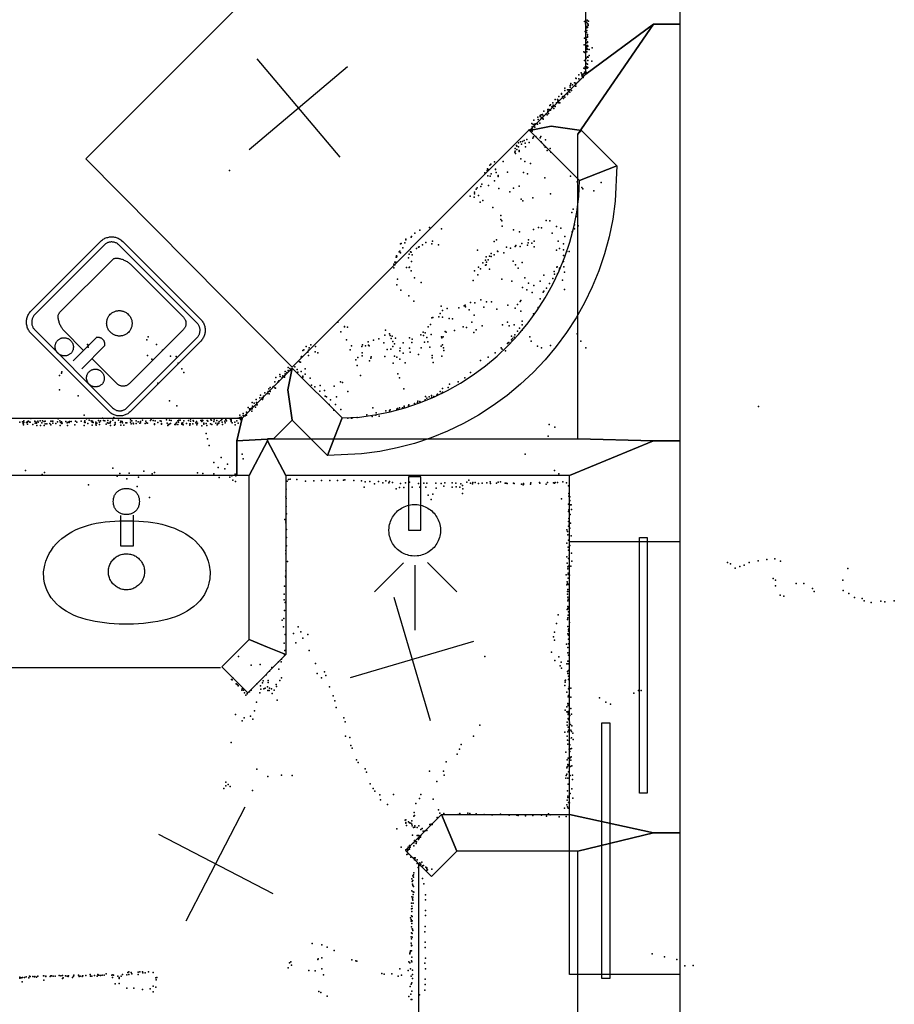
# Model space of a CAD drawing. Header units: millimetres. Extents: x -37888 to 39336, y -2864 to 67775.
# Tile 17 of 31: x -784 to 1937, y 6617 to 9678. Entities that reach past the tile are written whole.
import ezdxf

# ---------------------------------------------------------------- set-up
doc = ezdxf.new("R2010")
doc.units = ezdxf.units.MM
for name, color, linetype in [('HWALLS', 32, 'Continuous'), ('OBJECTS', 8, 'Continuous'), ('P', 9, 'Continuous'), ('PANOS', 10, 'Continuous'), ('ROOMS', 1, 'Continuous'), ('WALLS', 3, 'Continuous'), ('WINDOWS', 6, 'Continuous')]:
    doc.layers.add(name, color=color, linetype=linetype)

# ---------------------------------------------------------------- blocks, each defined once
blk = doc.blocks.new('Showerhead_4C')
for points in [[(18.1, 245.8), (-19.9, 245.8)], [(-19.9, 245.8), (-19.9, 79.8)], [(18.1, 79.8), (18.1, 245.8)], [(-81.1, 79.6), (-80.7, 87.5), (-80.1, 92.6), (-79.1, 97.6), (-77.8, 102.5), (-76.2, 107.3), (-74.3, 111.9), (-72.1, 116.4), (-69.7, 120.7), (-67, 124.9), (-64.1, 128.9), (-61, 132.6), (-57.6, 136.2), (-54, 139.6), (-50.2, 142.7), (-46.2, 145.7), (-42.1, 148.3), (-37.7, 150.7), (-33.3, 152.9), (-28.6, 154.7), (-23.9, 156.3), (-18.9, 157.6), (-13.9, 158.6), (-8.8, 159.3), (-0.9, 159.6)], [(-0.9, 159.6), (6.9, 159.3), (12, 158.6), (17.1, 157.6), (22, 156.3), (26.7, 154.7), (31.4, 152.9), (35.9, 150.7), (40.2, 148.3), (44.3, 145.7), (48.3, 142.7), (52.1, 139.6), (55.7, 136.2), (59.1, 132.6), (62.2, 128.9), (65.1, 124.9), (67.8, 120.7), (70.2, 116.4), (72.4, 111.9), (74.3, 107.3), (75.9, 102.5), (77.2, 97.6), (78.2, 92.6), (78.8, 87.5), (79.2, 79.6)], [(-0.9, -0.4), (-8.8, 0), (-13.9, 0.7), (-18.9, 1.7), (-23.9, 2.9), (-28.6, 4.5), (-33.3, 6.4), (-37.7, 8.5), (-42.1, 11), (-46.2, 13.6), (-50.2, 16.5), (-54, 19.7), (-57.6, 23), (-61, 26.6), (-64.1, 30.4), (-67, 34.4), (-69.7, 38.5), (-72.1, 42.9), (-74.3, 47.3), (-76.2, 52), (-77.8, 56.7), (-79.1, 61.6), (-80.1, 66.7), (-80.7, 71.8), (-81.1, 79.6)], [(-19.9, 79.8), (18.1, 79.8)], [(79.2, 79.6), (78.8, 71.8), (78.2, 66.7), (77.2, 61.6), (75.9, 56.7), (74.3, 52), (72.4, 47.3), (70.2, 42.9), (67.8, 38.5), (65.1, 34.4), (62.2, 30.4), (59.1, 26.6), (55.7, 23), (52.1, 19.7), (48.3, 16.5), (44.3, 13.6), (40.2, 11), (35.9, 8.5), (31.4, 6.4), (26.7, 4.5), (22, 2.9), (17.1, 1.7), (12, 0.7), (6.9, 0), (-0.9, -0.4)], [(-36.2, -21.9), (-126, -111.7)], [(-0.2, -28.3), (-0.2, -231.2)], [(38.5, -20.6), (130.1, -112.2)]]:
    blk.add_lwpolyline(points)
blk = doc.blocks.new('Basin_46')
for points in [[(-40.8, 149.1), (-40.7, 153.4), (-40.3, 156.1), (-39.9, 158.8), (-39.3, 161.4), (-38.5, 163.9), (-37.7, 166.3), (-36.7, 168.6), (-35.5, 170.8), (-34.3, 172.9), (-32.9, 174.8), (-31.3, 176.7), (-29.7, 178.5), (-27.9, 180.1), (-26.1, 181.6), (-24.1, 183), (-22, 184.3), (-19.8, 185.4), (-17.5, 186.5), (-15.1, 187.3), (-12.7, 188.1), (-10.1, 188.6), (-7.4, 189.1), (-4.6, 189.4), (-0.4, 189.5)], [(-0.4, 189.5), (3.9, 189.4), (6.7, 189.1), (9.4, 188.7), (12, 188.1), (14.5, 187.3), (16.9, 186.5), (19.2, 185.5), (21.4, 184.3), (23.5, 183.1), (25.4, 181.7), (27.3, 180.2), (29.1, 178.6), (30.7, 176.8), (32.3, 174.9), (33.7, 173), (34.9, 170.9), (36.1, 168.7), (37.1, 166.4), (38, 164), (38.7, 161.5), (39.3, 158.9), (39.8, 156.3), (40.1, 153.5), (40.3, 149.2)], [(-0.4, 108.6), (-4.6, 108.7), (-7.4, 109), (-10.1, 109.5), (-12.7, 110.1), (-15.1, 110.8), (-17.5, 111.7), (-19.8, 112.7), (-22, 113.8), (-24.1, 115.1), (-26.1, 116.5), (-27.9, 118), (-29.7, 119.6), (-31.3, 121.4), (-32.9, 123.3), (-34.3, 125.3), (-35.5, 127.3), (-36.7, 129.5), (-37.7, 131.8), (-38.5, 134.2), (-39.3, 136.7), (-39.9, 139.3), (-40.3, 142), (-40.7, 144.8), (-40.8, 149.1)], [(40.3, 149.2), (40.1, 144.9), (39.8, 142.2), (39.3, 139.5), (38.7, 136.9), (38, 134.4), (37.1, 132), (36.1, 129.7), (34.9, 127.5), (33.7, 125.4), (32.3, 123.4), (30.7, 121.5), (29.1, 119.7), (27.3, 118.1), (25.4, 116.5), (23.5, 115.1), (21.4, 113.9), (19.2, 112.7), (16.9, 111.7), (14.5, 110.8), (12, 110.1), (9.4, 109.5), (6.7, 109), (3.9, 108.7), (-0.4, 108.6)], [(-18.8, 106), (-18.8, 10.9)], [(22, 10.9), (22, 106.1)], [(-258.3, -69.3), (-254.1, -49.1), (-250.2, -36.4), (-245.5, -24.5), (-239.9, -13.1), (-233.5, -2.5), (-226.4, 7.6), (-218.5, 17), (-210, 25.8), (-200.8, 34), (-190.9, 41.5), (-180.5, 48.5), (-169.5, 54.9), (-158, 60.7), (-146, 66), (-133.6, 70.6), (-120.7, 74.8), (-107.5, 78.3), (-93.8, 81.4), (-79.9, 83.9), (-65.7, 85.8), (-51.2, 87.3), (-36.5, 88.3), (-21.6, 88.7), (0.9, 88.5)], [(0.9, 88.5), (23.3, 88.7), (38.1, 88.2), (52.9, 87.2), (67.4, 85.7), (81.8, 83.7), (95.9, 81.2), (109.8, 78.1), (123.3, 74.5), (136.5, 70.3), (149.2, 65.6), (161.5, 60.3), (173.3, 54.5), (184.6, 48.1), (195.2, 41.1), (205.3, 33.5), (214.6, 25.3), (223.2, 16.5), (231.1, 7.1), (238.2, -2.9), (244.4, -13.5), (249.7, -24.8), (254.1, -36.7), (257.5, -49.2), (260.6, -69.3)], [(-18.8, 10.9), (22, 10.9)], [(-56.2, -69.5), (-55.9, -63.9), (-55.5, -60.4), (-54.8, -56.8), (-53.8, -53.4), (-52.7, -50.1), (-51.4, -46.8), (-49.9, -43.7), (-48.2, -40.7), (-46.3, -37.7), (-44.3, -35), (-42.1, -32.3), (-39.7, -29.8), (-37.2, -27.5), (-34.5, -25.3), (-31.7, -23.2), (-28.8, -21.4), (-25.8, -19.7), (-22.6, -18.2), (-19.4, -16.9), (-16, -15.7), (-12.6, -14.9), (-9.1, -14.2), (-5.5, -13.7), (0, -13.5)], [(0, -13.5), (5.5, -13.7), (9.1, -14.2), (12.6, -14.9), (16.1, -15.7), (19.4, -16.9), (22.7, -18.2), (25.8, -19.7), (28.8, -21.4), (31.8, -23.2), (34.6, -25.3), (37.2, -27.5), (39.7, -29.8), (42.1, -32.3), (44.3, -35), (46.4, -37.7), (48.2, -40.7), (49.9, -43.7), (51.4, -46.8), (52.8, -50.1), (53.9, -53.4), (54.8, -56.8), (55.5, -60.4), (56, -63.9), (56.3, -69.5)], [(-0.4, -232.4), (-23.1, -232.1), (-38.2, -231.3), (-53.3, -230.2), (-68.2, -228.6), (-82.9, -226.6), (-97.4, -224.1), (-111.7, -221.1), (-125.5, -217.7), (-139, -213.6), (-152, -209.1), (-164.6, -204), (-176.5, -198.2), (-187.9, -191.9), (-198.6, -185), (-208.6, -177.4), (-217.9, -169.1), (-226.3, -160.2), (-233.9, -150.6), (-240.5, -140.2), (-246.2, -129.1), (-250.9, -117.2), (-254.4, -104.5), (-256.9, -91.1), (-258.3, -69.3)], [(0, -125.5), (-5.5, -125.2), (-9.1, -124.7), (-12.6, -124.1), (-16, -123.2), (-19.4, -122), (-22.6, -120.7), (-25.8, -119.2), (-28.8, -117.6), (-31.7, -115.7), (-34.5, -113.6), (-37.2, -111.4), (-39.7, -109.1), (-42.1, -106.6), (-44.3, -103.9), (-46.3, -101.2), (-48.2, -98.2), (-49.9, -95.2), (-51.4, -92.1), (-52.7, -88.8), (-53.8, -85.5), (-54.8, -82.1), (-55.5, -78.5), (-55.9, -75), (-56.2, -69.5)], [(260.6, -69.3), (259.2, -91.1), (256.7, -104.5), (253, -117.2), (248.3, -129.1), (242.5, -140.2), (235.7, -150.6), (228, -160.2), (219.4, -169.1), (210, -177.4), (199.8, -185), (188.9, -191.9), (177.3, -198.2), (165.1, -204), (152.4, -209.1), (139.2, -213.6), (125.6, -217.7), (111.5, -221.1), (97.2, -224.1), (82.6, -226.6), (67.7, -228.6), (52.7, -230.2), (37.6, -231.3), (22.4, -232.1), (-0.4, -232.4)], [(56.3, -69.5), (56, -75), (55.5, -78.5), (54.8, -82.1), (53.9, -85.5), (52.8, -88.8), (51.4, -92.1), (49.9, -95.2), (48.2, -98.2), (46.4, -101.2), (44.3, -103.9), (42.1, -106.6), (39.7, -109.1), (37.2, -111.4), (34.6, -113.6), (31.8, -115.7), (28.8, -117.6), (25.8, -119.2), (22.7, -120.7), (19.4, -122), (16.1, -123.2), (12.6, -124.1), (9.1, -124.7), (5.5, -125.2), (0, -125.5)]]:
    blk.add_lwpolyline(points)
blk = doc.blocks.new('Sink_52')
for points in [[(-274.8, 182.6), (-274.5, 187.4), (-274, 191.3), (-273.3, 194.9), (-272.4, 198.5), (-271.2, 202), (-269.9, 205.3), (-268.3, 208.6), (-266.6, 211.8), (-264.6, 214.8), (-262.5, 217.7), (-260.2, 220.4), (-257.8, 223), (-255.2, 225.5), (-252.5, 227.8), (-249.6, 229.9), (-246.6, 231.9), (-243.4, 233.6), (-240.2, 235.2), (-236.8, 236.6), (-233.3, 237.7), (-229.8, 238.7), (-226.1, 239.4), (-222.4, 239.9), (-216.8, 240.2)], [(-216.8, 240.2), (211.9, 240.2)], [(211.9, 240.2), (217.1, 239.9), (221.3, 239.4), (225.3, 238.6), (229.1, 237.6), (232.9, 236.4), (236.6, 234.9), (240.2, 233.3), (243.6, 231.4), (246.9, 229.3), (250, 227), (253, 224.5), (255.9, 221.9), (258.5, 219), (261, 216.1), (263.4, 212.9), (265.5, 209.7), (267.4, 206.3), (269.1, 202.7), (270.6, 199.1), (271.9, 195.3), (272.9, 191.4), (273.7, 187.5), (274.3, 183.4), (274.6, 177.4)], [(-215.9, 220.2), (-219.9, 220.1), (-222.3, 219.8), (-224.7, 219.3), (-227.1, 218.7), (-229.3, 218), (-231.6, 217.1), (-233.7, 216.1), (-235.8, 215), (-237.8, 213.7), (-239.7, 212.4), (-241.5, 210.9), (-243.3, 209.3), (-244.9, 207.6), (-246.4, 205.8), (-247.8, 203.9), (-249.1, 201.9), (-250.3, 199.9), (-251.4, 197.8), (-252.3, 195.6), (-253.1, 193.3), (-253.7, 191), (-254.2, 188.6), (-254.6, 186.3), (-254.8, 181.6)], [(210.9, 220.2), (-215.9, 220.2)], [(-121.6, 185.5), (-121.3, 188.9), (-121, 191.1), (-120.6, 193.3), (-120, 195.4), (-119.3, 197.4), (-118.5, 199.4), (-117.5, 201.3), (-116.4, 203.2), (-115.3, 204.9), (-114, 206.6), (-112.6, 208.2), (-111.2, 209.8), (-109.6, 211.2), (-107.9, 212.5), (-106.2, 213.7), (-104.4, 214.9), (-102.5, 215.9), (-100.6, 216.8), (-98.6, 217.6), (-96.5, 218.2), (-94.4, 218.8), (-92.3, 219.2), (-90.1, 219.4), (-86.7, 219.5)], [(-86.7, 219.5), (-83.3, 219.4), (-81.1, 219.2), (-78.9, 218.8), (-76.8, 218.2), (-74.8, 217.6), (-72.7, 216.8), (-70.8, 215.9), (-68.9, 214.9), (-67.1, 213.7), (-65.4, 212.5), (-63.8, 211.2), (-62.2, 209.8), (-60.7, 208.2), (-59.4, 206.6), (-58.1, 204.9), (-56.9, 203.2), (-55.8, 201.3), (-54.9, 199.4), (-54.1, 197.4), (-53.4, 195.4), (-52.8, 193.3), (-52.3, 191.1), (-52, 188.9), (-51.8, 185.5)], [(-23.8, 198.2), (-23.8, 70.2)], [(21.8, 70.2), (21.8, 199.7)], [(48.8, 185.5), (49, 189), (49.3, 191.3), (49.8, 193.5), (50.4, 195.7), (51.1, 197.8), (52, 199.8), (52.9, 201.8), (54, 203.7), (55.2, 205.5), (56.6, 207.2), (58, 208.9), (59.5, 210.5), (61.1, 211.9), (62.8, 213.3), (64.6, 214.6), (66.4, 215.7), (68.4, 216.8), (70.4, 217.7), (72.4, 218.5), (74.5, 219.2), (76.7, 219.7), (79, 220.1), (81.2, 220.4), (84.7, 220.5)], [(84.7, 220.5), (88.2, 220.4), (90.5, 220.1), (92.7, 219.7), (94.9, 219.2), (97, 218.5), (99.1, 217.7), (101.1, 216.8), (103, 215.7), (104.8, 214.6), (106.6, 213.3), (108.3, 211.9), (109.9, 210.5), (111.4, 208.9), (112.9, 207.2), (114.2, 205.5), (115.4, 203.7), (116.5, 201.8), (117.5, 199.8), (118.3, 197.8), (119, 195.7), (119.7, 193.5), (120.1, 191.3), (120.4, 189), (120.7, 185.5)], [(254.6, 176.4), (254.5, 180.9), (254.1, 183.6), (253.6, 186.3), (252.9, 189), (252.1, 191.6), (251.1, 194.1), (249.9, 196.5), (248.7, 198.9), (247.2, 201.1), (245.7, 203.3), (244, 205.3), (242.2, 207.3), (240.2, 209.1), (238.2, 210.9), (236.1, 212.4), (233.8, 213.9), (231.5, 215.2), (229.1, 216.4), (226.6, 217.4), (224, 218.3), (221.4, 219), (218.7, 219.6), (216.1, 219.9), (210.9, 220.2)], [(-274.8, -206), (-274.8, 182.6)], [(-254.8, 181.6), (-254.8, -205)], [(-86.7, 151.5), (-90.1, 151.7), (-92.3, 151.9), (-94.4, 152.3), (-96.5, 152.8), (-98.6, 153.5), (-100.6, 154.3), (-102.5, 155.2), (-104.4, 156.2), (-106.2, 157.3), (-107.9, 158.6), (-109.6, 159.9), (-111.2, 161.3), (-112.6, 162.8), (-114, 164.4), (-115.3, 166.1), (-116.4, 167.9), (-117.5, 169.8), (-118.5, 171.7), (-119.3, 173.7), (-120, 175.7), (-120.6, 177.8), (-121, 180), (-121.3, 182.2), (-121.6, 185.5)], [(-51.8, 185.5), (-52, 182.2), (-52.3, 180), (-52.8, 177.8), (-53.4, 175.7), (-54.1, 173.7), (-54.9, 171.7), (-55.8, 169.8), (-56.9, 167.9), (-58.1, 166.1), (-59.4, 164.4), (-60.7, 162.8), (-62.2, 161.3), (-63.8, 159.9), (-65.4, 158.6), (-67.1, 157.3), (-68.9, 156.2), (-70.8, 155.2), (-72.7, 154.3), (-74.8, 153.5), (-76.8, 152.8), (-78.9, 152.3), (-81.1, 151.9), (-83.3, 151.7), (-86.7, 151.5)], [(84.7, 150.5), (81.2, 150.7), (79, 150.9), (76.7, 151.3), (74.5, 151.9), (72.4, 152.5), (70.4, 153.4), (68.4, 154.3), (66.4, 155.3), (64.6, 156.5), (62.8, 157.7), (61.1, 159.1), (59.5, 160.6), (58, 162.2), (56.6, 163.8), (55.2, 165.6), (54, 167.4), (52.9, 169.3), (52, 171.3), (51.1, 173.3), (50.4, 175.4), (49.8, 177.6), (49.3, 179.8), (49, 182.1), (48.8, 185.5)], [(120.7, 185.5), (120.4, 182.1), (120.1, 179.8), (119.7, 177.6), (119, 175.4), (118.3, 173.3), (117.5, 171.3), (116.5, 169.3), (115.4, 167.4), (114.2, 165.6), (112.9, 163.8), (111.4, 162.2), (109.9, 160.6), (108.3, 159.1), (106.6, 157.7), (104.8, 156.5), (103, 155.3), (101.1, 154.3), (99.1, 153.4), (97, 152.5), (94.9, 151.9), (92.7, 151.3), (90.5, 150.9), (88.2, 150.7), (84.7, 150.5)], [(254.6, -203.3), (254.6, 176.4)], [(274.6, 177.4), (274.6, -204.3)], [(-195.4, 108.3), (-195.2, 111.7), (-194.9, 113.9), (-194.4, 116), (-193.8, 118.1), (-193.1, 120.1), (-192.3, 122), (-191.4, 123.9), (-190.3, 125.7), (-189.2, 127.5), (-187.9, 129.2), (-186.5, 130.8), (-185.1, 132.3), (-183.5, 133.7), (-181.9, 135), (-180.2, 136.2), (-178.4, 137.3), (-176.6, 138.3), (-174.7, 139.2), (-172.7, 140), (-170.7, 140.6), (-168.6, 141.1), (-166.4, 141.5), (-164.3, 141.8), (-160.9, 141.9)], [(-160.9, 141.9), (-23.7, 141.9)], [(21.8, 141.9), (129.4, 141.9)], [(129.4, 141.9), (133.3, 141.7), (136.2, 141.4), (139.1, 140.9), (142.2, 140.3), (145.4, 139.6), (148.7, 138.7), (152, 137.7), (155.3, 136.6), (158.6, 135.3), (161.9, 134), (165.1, 132.5), (168.2, 130.9), (171.3, 129.2), (174.2, 127.5), (177, 125.6), (179.6, 123.7), (182, 121.6), (184.2, 119.5), (186.2, 117.4), (187.9, 115.1), (189.3, 112.8), (190.4, 110.5), (191.1, 108.1), (191.6, 104.4)], [(-195.4, -189.4), (-195.4, 108.3)], [(191.6, 104.4), (191.6, -187.6)], [(-23.8, 70.2), (-21.1, 67.6), (-19.2, 66.1), (-17.4, 64.7), (-15.6, 63.5), (-13.8, 62.4), (-11.9, 61.4), (-10.1, 60.6), (-8.3, 60), (-6.5, 59.4), (-4.7, 59.1), (-2.8, 58.9), (-1, 58.8), (0.8, 58.9), (2.6, 59.1), (4.4, 59.4), (6.3, 60), (8.1, 60.6), (9.9, 61.4), (11.7, 62.4), (13.6, 63.5), (15.4, 64.7), (17.2, 66.1), (19, 67.6), (21.8, 70.2)], [(-52, -30.6), (-51.7, -25.8), (-51.3, -22.6), (-50.6, -19.5), (-49.8, -16.5), (-48.8, -13.6), (-47.6, -10.7), (-46.3, -8), (-44.8, -5.3), (-43.1, -2.8), (-41.3, -0.3), (-39.3, 2), (-37.2, 4.2), (-35, 6.3), (-32.6, 8.2), (-30.2, 10), (-27.6, 11.6), (-24.9, 13.1), (-22.1, 14.4), (-19.3, 15.5), (-16.3, 16.5), (-13.3, 17.2), (-10.2, 17.8), (-7, 18.2), (-2.2, 18.4)], [(-2.2, 18.4), (2.7, 18.2), (5.8, 17.8), (8.9, 17.2), (12, 16.5), (14.9, 15.5), (17.8, 14.4), (20.6, 13.1), (23.2, 11.6), (25.8, 10), (28.3, 8.2), (30.6, 6.3), (32.9, 4.2), (35, 2), (36.9, -0.3), (38.7, -2.8), (40.4, -5.3), (41.9, -8), (43.3, -10.7), (44.4, -13.6), (45.4, -16.5), (46.3, -19.5), (46.9, -22.6), (47.3, -25.8), (47.6, -30.6)], [(-2.2, -79.6), (-7, -79.4), (-10.2, -79), (-13.3, -78.4), (-16.3, -77.7), (-19.3, -76.7), (-22.1, -75.6), (-24.9, -74.3), (-27.6, -72.8), (-30.2, -71.2), (-32.6, -69.4), (-35, -67.5), (-37.2, -65.4), (-39.3, -63.2), (-41.3, -60.9), (-43.1, -58.5), (-44.8, -55.9), (-46.3, -53.3), (-47.6, -50.5), (-48.8, -47.7), (-49.8, -44.7), (-50.6, -41.7), (-51.3, -38.6), (-51.7, -35.5), (-52, -30.6)], [(47.6, -30.6), (47.3, -35.5), (46.9, -38.6), (46.3, -41.7), (45.4, -44.7), (44.4, -47.7), (43.3, -50.5), (41.9, -53.3), (40.4, -55.9), (38.7, -58.5), (36.9, -60.9), (35, -63.2), (32.9, -65.4), (30.6, -67.5), (28.3, -69.4), (25.8, -71.2), (23.2, -72.8), (20.6, -74.3), (17.8, -75.6), (14.9, -76.7), (12, -77.7), (8.9, -78.4), (5.8, -79), (2.7, -79.4), (-2.2, -79.6)], [(-161.3, -223.5), (-164.6, -223.4), (-166.8, -223.1), (-168.9, -222.7), (-171, -222.1), (-173, -221.4), (-175, -220.6), (-176.9, -219.7), (-178.8, -218.7), (-180.5, -217.5), (-182.2, -216.3), (-183.9, -215), (-185.4, -213.5), (-186.8, -212), (-188.2, -210.4), (-189.4, -208.7), (-190.5, -206.9), (-191.6, -205.1), (-192.5, -203.2), (-193.3, -201.2), (-194, -199.2), (-194.5, -197.1), (-194.9, -194.9), (-195.2, -192.8), (-195.4, -189.4)], [(191.6, -187.6), (191.1, -191.1), (190.4, -193.4), (189.3, -195.7), (188, -197.9), (186.3, -200), (184.4, -202.1), (182.2, -204.1), (179.8, -206), (177.3, -207.9), (174.6, -209.7), (171.7, -211.4), (168.7, -213), (165.6, -214.5), (162.5, -215.9), (159.2, -217.2), (156, -218.4), (152.8, -219.5), (149.6, -220.5), (146.4, -221.3), (143.3, -222), (140.3, -222.6), (137.5, -223.1), (134.7, -223.4), (131, -223.5)], [(-215.3, -264.9), (-220.7, -264.7), (-224.7, -264.2), (-228.4, -263.5), (-232, -262.5), (-235.6, -261.4), (-239, -260), (-242.4, -258.4), (-245.6, -256.6), (-248.7, -254.7), (-251.7, -252.5), (-254.5, -250.2), (-257.1, -247.7), (-259.7, -245.1), (-262, -242.3), (-264.2, -239.4), (-266.2, -236.3), (-268, -233.1), (-269.6, -229.8), (-271, -226.3), (-272.2, -222.8), (-273.2, -219.2), (-273.9, -215.4), (-274.5, -211.6), (-274.8, -206)], [(-254.8, -205), (-254.6, -209.1), (-254.3, -211.6), (-253.9, -214.1), (-253.2, -216.5), (-252.5, -218.8), (-251.6, -221.1), (-250.5, -223.3), (-249.4, -225.5), (-248.1, -227.5), (-246.6, -229.5), (-245.1, -231.4), (-243.4, -233.2), (-241.7, -234.8), (-239.8, -236.4), (-237.9, -237.9), (-235.9, -239.2), (-233.7, -240.4), (-231.5, -241.5), (-229.3, -242.4), (-226.9, -243.2), (-224.5, -243.9), (-222.1, -244.4), (-219.7, -244.7), (-215.3, -244.9)], [(131, -223.5), (-161.3, -223.5)], [(213, -244.9), (217.2, -244.8), (219.8, -244.4), (222.4, -244), (224.9, -243.3), (227.4, -242.5), (229.8, -241.6), (232.1, -240.5), (234.3, -239.3), (236.5, -237.9), (238.5, -236.4), (240.5, -234.8), (242.4, -233.1), (244.1, -231.3), (245.7, -229.3), (247.3, -227.3), (248.6, -225.2), (249.9, -223), (251, -220.7), (252, -218.3), (252.8, -215.9), (253.5, -213.4), (254, -210.8), (254.4, -208.3), (254.6, -203.3)], [(274.6, -204.3), (274.4, -209.3), (273.9, -213.4), (273.1, -217.2), (272.2, -221), (271, -224.6), (269.6, -228.2), (267.9, -231.6), (266.1, -234.9), (264.1, -238.1), (261.9, -241.2), (259.5, -244.1), (256.9, -246.8), (254.2, -249.4), (251.3, -251.8), (248.3, -254), (245.1, -256.1), (241.9, -257.9), (238.4, -259.6), (234.9, -261.1), (231.3, -262.3), (227.5, -263.3), (223.7, -264.1), (219.8, -264.6), (214, -264.9)], [(-215.3, -244.9), (213, -244.9)], [(214, -264.9), (-215.3, -264.9)]]:
    blk.add_lwpolyline(points)
blk = doc.blocks.new('5-Sliding_64')
for points in [[(-457.2, 37.4), (72.8, 37.4), (72.8, 24.7), (-457.2, 24.7), (-457.2, 37.4)], [(457.2, -36.9), (-73, -36.9), (-73, -24.2), (457.2, -24.2), (457.2, -36.9)]]:
    blk.add_lwpolyline(points)

msp = doc.modelspace()

# ---------------------------------------------------------------- linework, layer by layer
at = {"layer": 'HWALLS'}
for points in [[(44.45, 8261.35), (44.45, 7704.28), (-12.7, 7727.95), (-69.85, 7751.62), (-69.85, 8261.35), (-12.7, 8369.3), (44.45, 8261.35)], [(44.45, 7704.28), (-73.89, 7585.94), (-114.3, 7626.35), (-154.71, 7666.76), (-69.85, 7751.62), (-12.7, 7727.95), (44.45, 7704.28)], [(416.79, 7095.26), (528.78, 7207.25), (552.45, 7150.1), (576.12, 7092.95), (497.61, 7014.44), (457.2, 7054.85), (416.79, 7095.26)], [(528.78, 7207.25), (927.1, 7207.25), (1187.45, 7150.1), (952.5, 7092.95), (576.12, 7092.95), (552.45, 7150.1), (528.78, 7207.25)]]:
    msp.add_lwpolyline(points, dxfattribs=at)
at = {"layer": 'OBJECTS'}
for points in [[(-577.85, 9245.6), (355.6, 10179.05)], [(800.1, 9334.5), (63.5, 8597.9)], [(63.5, 8597.9), (-577.85, 9245.6)], [(-1149.35, 7664.45), (-158.75, 7664.45)], [(457.2, 7054.85), (457.2, 6502.4)]]:
    msp.add_lwpolyline(points, dxfattribs=at)
at = {"layer": 'P'}
for p in [(982, 9677), (986, 9674), (973, 9673), (976, 9665), (979, 9653), (981, 9671), (981, 9657), (981, 9645), (983, 9665), (983, 9654), (985, 9664), (985, 9660), (973, 9621), (975, 9642), (978, 9622), (979, 9616), (980, 9639), (983, 9632), (983, 9627), (983, 9626), (983, 9624), (972, 9600), (977, 9599), (979, 9606), (981, 9595), (981, 9590), (981, 9586), (983, 9609), (983, 9608), (983, 9607), (983, 9598), (983, 9587), (984, 9596), (988, 9586), (997, 9591), (971, 9578), (973, 9551), (974, 9576), (978, 9559), (981, 9578), (983, 9563), (983, 9562), (984, 9551), (985, 9562), (988, 9567), (971, 9528), (973, 9527), (975, 9532), (977, 9543), (979, 9542), (981, 9532), (982, 9528), (983, 9540), (984, 9530), (996, 9549), (946, 9497), (947, 9496), (956, 9507), (956, 9494), (961, 9492), (963, 9513), (965, 9507), (966, 9509), (966, 9503), (968, 9507), (969, 9503), (969, 9499), (971, 9510), (973, 9515), (974, 9512), (979, 9514), (912, 9465), (920, 9460), (923, 9460), (927, 9460), (929, 9474), (929, 9469), (930, 9475), (931, 9480), (936, 9476), (942, 9482), (945, 9472), (946, 9481), (946, 9478), (946, 9472), (955, 9486), (882, 9430), (889, 9430), (893, 9440), (902, 9449), (902, 9447), (905, 9439), (906, 9440), (908, 9433), (912, 9458), (912, 9438), (920, 9446), (921, 9451), (928, 9453), (933, 9458), (859, 9399), (862, 9399), (865, 9412), (866, 9398), (867, 9414), (872, 9407), (875, 9420), (876, 9413), (876, 9411), (878, 9402), (882, 9408), (886, 9420), (890, 9425), (891, 9427), (893, 9427), (893, 9420), (897, 9420), (828, 9375), (829, 9368), (835, 9381), (835, 9377), (838, 9383), (838, 9371), (839, 9374), (843, 9384), (844, 9371), (845, 9379), (845, 9369), (847, 9394), (854, 9386), (857, 9383), (859, 9394), (859, 9392), (861, 9387), (868, 9397), (809, 9356), (810, 9345), (810, 9337), (812, 9338), (814, 9353), (816, 9366), (816, 9352), (819, 9344), (820, 9355), (827, 9354), (834, 9357), (794, 9306), (801, 9336), (810, 9332), (813, 9310), (815, 9314), (822, 9315), (835, 9311), (837, 9315), (758, 9278), (762, 9287), (763, 9285), (768, 9295), (768, 9283), (774, 9299), (777, 9291), (780, 9300), (786, 9303), (789, 9294), (790, 9283), (801, 9297), (838, 9299), (839, 9297), (848, 9287), (851, 9282), (852, 9305), (866, 9278), (757, 9267), (758, 9270), (759, 9262), (763, 9275), (770, 9272), (770, 9269), (775, 9246), (857, 9272), (869, 9266), (672, 9215), (679, 9226), (682, 9229), (693, 9236), (720, 9237), (788, 9237), (805, 9231), (-131, 9210), (663, 9202), (671, 9209), (673, 9193), (674, 9213), (680, 9192), (683, 9199), (696, 9214), (696, 9213), (698, 9203), (705, 9194), (705, 9191), (734, 9204), (784, 9203), (796, 9199), (850, 9187), (930, 9192), (639, 9156), (651, 9160), (654, 9167), (675, 9163), (693, 9177), (707, 9154), (752, 9155), (770, 9161), (950, 9174), (965, 9157), (1025, 9172), (618, 9130), (630, 9127), (631, 9142), (631, 9137), (636, 9151), (644, 9132), (741, 9143), (813, 9124), (868, 9137), (968, 9152), (1002, 9146), (649, 9111), (657, 9116), (688, 9094), (776, 9120), (781, 9115), (713, 9070), (934, 9079), (938, 9089), (950, 9066), (491, 9032), (713, 9057), (716, 9053), (717, 9036), (830, 9032), (839, 9031), (854, 9054), (865, 9053), (886, 9035), (942, 9041), (954, 9037), (434, 9002), (435, 9004), (445, 9015), (461, 9024), (528, 9028), (752, 9025), (771, 9019), (815, 9026), (873, 9015), (900, 9030), (912, 9004), (935, 9019), (942, 9028), (401, 8982), (403, 8983), (414, 8985), (417, 8996), (417, 8994), (457, 8971), (459, 8972), (469, 8978), (480, 8986), (498, 8982), (500, 8990), (519, 8978), (692, 8989), (700, 8994), (731, 8971), (758, 8973), (759, 8974), (760, 8976), (773, 8973), (778, 8983), (796, 8977), (798, 8985), (799, 8994), (809, 8984), (817, 8990), (817, 8972), (891, 8990), (908, 8981), (387, 8940), (388, 8944), (388, 8940), (390, 8943), (397, 8957), (399, 8959), (401, 8954), (408, 8969), (428, 8949), (432, 8957), (434, 8956), (437, 8947), (451, 8967), (640, 8962), (667, 8941), (678, 8943), (683, 8951), (683, 8942), (692, 8947), (703, 8959), (704, 8958), (722, 8954), (743, 8968), (886, 8962), (895, 8967), (908, 8963), (908, 8945), (918, 8958), (926, 8958), (380, 8918), (383, 8925), (383, 8916), (386, 8925), (420, 8908), (426, 8938), (428, 8908), (429, 8909), (435, 8927), (644, 8909), (657, 8922), (665, 8931), (665, 8915), (667, 8916), (668, 8925), (674, 8932), (751, 8928), (759, 8916), (779, 8923), (887, 8909), (888, 8910), (908, 8927), (909, 8910), (380, 8907), (434, 8898), (631, 8898), (641, 8885), (650, 8904), (678, 8903), (767, 8906), (847, 8884), (879, 8896), (880, 8887), (889, 8888), (894, 8900), (895, 8906), (911, 8893), (389, 8854), (392, 8872), (444, 8876), (465, 8861), (627, 8868), (716, 8872), (747, 8865), (788, 8876), (799, 8859), (816, 8852), (835, 8865), (864, 8858), (875, 8874), (905, 8869), (402, 8837), (427, 8820), (780, 8846), (794, 8839), (810, 8830), (845, 8831), (847, 8834), (855, 8844), (911, 8840), (442, 8803), (527, 8788), (599, 8789), (602, 8791), (603, 8786), (619, 8799), (632, 8798), (651, 8807), (668, 8801), (684, 8801), (735, 8791), (765, 8793), (773, 8802), (775, 8805), (835, 8811), (520, 8755), (524, 8765), (532, 8774), (546, 8780), (582, 8783), (615, 8776), (630, 8760), (660, 8785), (701, 8778), (758, 8782), (775, 8772), (815, 8764), (829, 8784), (206, 8738), (227, 8725), (494, 8731), (498, 8751), (501, 8752), (532, 8754), (552, 8749), (563, 8748), (623, 8738), (655, 8727), (718, 8730), (734, 8738), (739, 8727), (755, 8730), (779, 8741), (779, 8730), (215, 8708), (227, 8723), (236, 8722), (352, 8698), (354, 8713), (367, 8702), (369, 8696), (375, 8694), (464, 8699), (471, 8707), (472, 8697), (478, 8705), (487, 8723), (496, 8700), (540, 8709), (543, 8707), (569, 8712), (596, 8723), (606, 8721), (629, 8706), (636, 8714), (746, 8694), (757, 8699), (765, 8710), (771, 8719), (779, 8713), (950, 8702), (-573, 8669), (-571, 8666), (-388, 8683), (-384, 8692), (-358, 8669), (122, 8667), (233, 8683), (249, 8664), (283, 8668), (292, 8664), (300, 8677), (301, 8666), (303, 8664), (317, 8682), (334, 8686), (349, 8674), (372, 8687), (377, 8678), (382, 8671), (385, 8688), (409, 8674), (429, 8689), (436, 8675), (437, 8685), (476, 8676), (483, 8690), (486, 8677), (528, 8692), (529, 8689), (532, 8668), (534, 8692), (734, 8672), (736, 8674), (738, 8675), (746, 8683), (749, 8687), (755, 8691), (803, 8692), (807, 8679), (867, 8665), (962, 8679), (-571, 8660), (-386, 8634), (-339, 8651), (97, 8650), (100, 8652), (108, 8662), (113, 8645), (115, 8651), (115, 8634), (117, 8658), (136, 8646), (137, 8662), (144, 8643), (244, 8652), (281, 8662), (282, 8643), (282, 8633), (359, 8653), (371, 8654), (377, 8662), (399, 8649), (400, 8657), (409, 8642), (429, 8657), (431, 8645), (457, 8637), (465, 8658), (492, 8660), (499, 8634), (527, 8663), (535, 8658), (536, 8650), (695, 8643), (714, 8658), (717, 8654), (728, 8649), (827, 8663), (839, 8658), (977, 8658), (-373, 8623), (-315, 8632), (-297, 8631), (-291, 8610), (87, 8615), (90, 8614), (92, 8629), (93, 8631), (262, 8621), (266, 8603), (268, 8628), (305, 8618), (309, 8626), (310, 8630), (352, 8631), (378, 8611), (382, 8632), (389, 8629), (399, 8623), (415, 8612), (499, 8627), (503, 8613), (530, 8632), (650, 8619), (674, 8629), (-660, 8572), (-654, 8579), (-653, 8584), (-279, 8593), (-273, 8581), (26, 8575), (41, 8572), (42, 8585), (42, 8577), (47, 8581), (51, 8597), (52, 8588), (53, 8587), (57, 8594), (61, 8587), (65, 8593), (72, 8599), (79, 8591), (82, 8583), (92, 8585), (104, 8593), (104, 8576), (276, 8572), (393, 8577), (619, 8581), (-354, 8548), (10, 8552), (13, 8566), (19, 8551), (21, 8552), (22, 8556), (27, 8569), (33, 8566), (35, 8571), (40, 8567), (97, 8570), (97, 8567), (120, 8564), (124, 8542), (151, 8541), (214, 8552), (221, 8550), (398, 8565), (553, 8545), (580, 8552), (601, 8565), (-660, 8528), (-35, 8511), (-21, 8518), (-13, 8516), (-11, 8522), (-11, 8522), (-9, 8531), (-8, 8515), (-5, 8522), (-4, 8535), (4, 8536), (6, 8538), (10, 8534), (12, 8533), (134, 8537), (150, 8523), (165, 8526), (195, 8539), (237, 8522), (411, 8531), (497, 8510), (514, 8511), (516, 8514), (524, 8522), (527, 8516), (532, 8532), (532, 8520), (549, 8535), (-602, 8509), (-318, 8493), (-61, 8488), (-54, 8486), (-48, 8498), (-48, 8481), (-47, 8488), (-47, 8481), (-45, 8481), (-37, 8503), (-29, 8503), (-28, 8498), (-26, 8503), (-25, 8508), (167, 8508), (171, 8506), (179, 8482), (183, 8496), (199, 8482), (202, 8506), (427, 8481), (444, 8485), (454, 8488), (455, 8492), (461, 8491), (478, 8497), (479, 8507), (483, 8502), (490, 8506), (497, 8503), (498, 8505), (505, 8507), (-583, 8449), (-295, 8478), (-99, 8449), (-88, 8454), (-78, 8458), (-78, 8449), (-73, 8473), (-69, 8469), (-68, 8464), (-66, 8469), (-63, 8471), (-62, 8461), (-61, 8469), (-59, 8477), (-50, 8474), (194, 8464), (215, 8466), (296, 8450), (315, 8472), (324, 8449), (325, 8456), (355, 8462), (367, 8462), (369, 8465), (389, 8467), (392, 8470), (393, 8469), (398, 8472), (407, 8472), (412, 8477), (412, 8475), (426, 8478), (1515, 8476), (-783, 8427), (-775, 8428), (-773, 8423), (-772, 8419), (-771, 8431), (-771, 8426), (-762, 8426), (-759, 8429), (-759, 8427), (-759, 8421), (-756, 8430), (-752, 8427), (-751, 8427), (-749, 8438), (-743, 8420), (-737, 8430), (-735, 8424), (-732, 8427), (-731, 8424), (-727, 8430), (-726, 8427), (-720, 8431), (-715, 8425), (-713, 8431), (-707, 8429), (-704, 8430), (-704, 8422), (-699, 8422), (-690, 8423), (-687, 8430), (-687, 8419), (-683, 8430), (-681, 8430), (-681, 8424), (-671, 8423), (-666, 8428), (-664, 8437), (-659, 8431), (-657, 8426), (-654, 8428), (-654, 8427), (-653, 8423), (-651, 8424), (-640, 8429), (-636, 8425), (-633, 8427), (-630, 8426), (-629, 8429), (-623, 8429), (-612, 8419), (-610, 8430), (-610, 8430), (-606, 8427), (-592, 8430), (-582, 8427), (-581, 8431), (-581, 8426), (-580, 8426), (-576, 8437), (-572, 8423), (-567, 8433), (-561, 8431), (-558, 8427), (-557, 8430), (-555, 8426), (-547, 8427), (-547, 8422), (-544, 8424), (-538, 8432), (-535, 8427), (-535, 8420), (-532, 8431), (-526, 8440), (-523, 8432), (-519, 8431), (-515, 8421), (-511, 8425), (-509, 8432), (-506, 8424), (-502, 8425), (-501, 8429), (-494, 8433), (-491, 8442), (-487, 8426), (-487, 8421), (-476, 8433), (-470, 8426), (-469, 8430), (-465, 8429), (-464, 8425), (-453, 8425), (-451, 8425), (-450, 8425), (-439, 8434), (-439, 8427), (-437, 8422), (-435, 8431), (-431, 8424), (-430, 8422), (-421, 8431), (-421, 8423), (-415, 8428), (-410, 8424), (-408, 8429), (-408, 8425), (-402, 8433), (-393, 8423), (-391, 8430), (-389, 8425), (-386, 8424), (-377, 8432), (-375, 8436), (-368, 8432), (-364, 8422), (-364, 8420), (-362, 8431), (-354, 8426), (-347, 8431), (-344, 8430), (-342, 8423), (-342, 8421), (-327, 8434), (-325, 8424), (-320, 8420), (-319, 8421), (-318, 8433), (-315, 8423), (-312, 8432), (-301, 8420), (-298, 8422), (-298, 8420), (-296, 8426), (-292, 8431), (-292, 8420), (-290, 8427), (-289, 8433), (-284, 8433), (-279, 8424), (-279, 8421), (-277, 8424), (-276, 8425), (-275, 8419), (-273, 8431), (-265, 8423), (-259, 8432), (-254, 8422), (-253, 8422), (-252, 8436), (-252, 8430), (-245, 8422), (-244, 8432), (-243, 8430), (-236, 8425), (-234, 8429), (-233, 8419), (-232, 8423), (-231, 8424), (-220, 8432), (-217, 8429), (-216, 8433), (-214, 8432), (-211, 8424), (-211, 8421), (-204, 8423), (-200, 8432), (-198, 8430), (-190, 8422), (-189, 8434), (-187, 8433), (-186, 8420), (-180, 8429), (-179, 8434), (-174, 8424), (-170, 8432), (-169, 8419), (-167, 8422), (-166, 8424), (-164, 8424), (-163, 8429), (-158, 8432), (-155, 8435), (-154, 8427), (-153, 8420), (-145, 8430), (-144, 8425), (-142, 8435), (-140, 8431), (-128, 8435), (-126, 8434), (-126, 8431), (-126, 8429), (-123, 8425), (-114, 8427), (-113, 8419), (-108, 8431), (-104, 8440), (-104, 8424), (-99, 8442), (-97, 8435), (-95, 8443), (-92, 8437), (-88, 8448), (-82, 8447), (237, 8439), (248, 8440), (252, 8441), (266, 8442), (313, 8445), (335, 8446), (863, 8420), (-730, 8417), (-719, 8417), (-707, 8417), (-658, 8417), (-635, 8417), (-583, 8417), (-558, 8418), (-546, 8418), (-501, 8417), (-489, 8418), (-469, 8418), (-460, 8418), (-323, 8418), (-323, 8417), (-254, 8418), (-217, 8416), (-204, 8392), (-201, 8417), (881, 8412), (-199, 8375), (860, 8384), (-194, 8355), (-92, 8328), (789, 8328), (-180, 8302), (-157, 8317), (-137, 8296), (-88, 8313), (-766, 8277), (-706, 8271), (-494, 8284), (-472, 8267), (-443, 8269), (-397, 8275), (-372, 8266), (-364, 8271), (-231, 8270), (-214, 8267), (-180, 8266), (-166, 8286), (-145, 8282), (880, 8277), (893, 8266), (-714, 8264), (-480, 8259), (-450, 8251), (-414, 8256), (-163, 8255), (-130, 8256), (-124, 8260), (-121, 8247), (-113, 8265), (-112, 8243), (-111, 8260), (48, 8244), (53, 8249), (58, 8250), (78, 8249), (105, 8244), (131, 8245), (155, 8246), (181, 8246), (205, 8246), (224, 8247), (228, 8248), (256, 8246), (280, 8245), (291, 8242), (306, 8243), (320, 8235), (332, 8243), (346, 8238), (355, 8245), (365, 8238), (367, 8243), (376, 8239), (401, 8236), (416, 8238), (429, 8241), (457, 8236), (473, 8237), (483, 8237), (511, 8237), (527, 8236), (539, 8238), (562, 8238), (573, 8237), (589, 8235), (607, 8241), (613, 8247), (619, 8237), (625, 8235), (626, 8240), (633, 8240), (644, 8236), (655, 8237), (669, 8238), (680, 8242), (681, 8236), (700, 8237), (705, 8241), (712, 8242), (727, 8237), (730, 8237), (733, 8236), (752, 8237), (755, 8236), (784, 8236), (806, 8238), (833, 8239), (834, 8237), (858, 8240), (877, 8238), (880, 8237), (882, 8240), (889, 8239), (906, 8242), (917, 8238), (-570, 8232), (-418, 8227), (45, 8219), (288, 8225), (387, 8220), (398, 8224), (411, 8224), (437, 8225), (461, 8225), (480, 8225), (512, 8222), (536, 8228), (562, 8225), (574, 8226), (586, 8225), (594, 8230), (594, 8205), (595, 8220), (777, 8234), (782, 8232), (784, 8233), (805, 8234), (854, 8234), (924, 8229), (925, 8205), (926, 8230), (926, 8205), (-380, 8193), (44, 8195), (45, 8190), (487, 8200), (496, 8187), (502, 8203), (902, 8189), (925, 8197), (927, 8181), (928, 8195), (928, 8184), (45, 8165), (924, 8172), (924, 8149), (925, 8155), (930, 8170), (932, 8170), (933, 8156), (41, 8124), (44, 8119), (44, 8114), (46, 8142), (923, 8118), (925, 8128), (929, 8140), (930, 8113), (46, 8093), (918, 8092), (920, 8087), (923, 8104), (926, 8110), (928, 8098), (46, 8069), (918, 8051), (921, 8077), (923, 8060), (932, 8074), (44, 8028), (46, 8043), (922, 8038), (924, 8029), (928, 8044), (44, 8018), (49, 7994), (918, 8008), (924, 8003), (926, 8014), (933, 8020), (934, 7995), (1418, 7991), (1486, 7991), (1513, 7996), (1540, 8000), (1565, 8002), (1583, 7995), (44, 7965), (919, 7989), (921, 7977), (921, 7971), (923, 7979), (931, 7979), (1427, 7987), (1442, 7973), (1456, 7978), (1470, 7982), (1792, 7972), (43, 7948), (44, 7944), (916, 7952), (919, 7931), (922, 7958), (922, 7953), (922, 7942), (927, 7951), (1560, 7941), (1567, 7936), (1777, 7936), (40, 7917), (918, 7921), (920, 7926), (920, 7901), (921, 7907), (921, 7901), (923, 7922), (1567, 7918), (1632, 7925), (1656, 7926), (1683, 7910), (1688, 7901), (1778, 7904), (39, 7892), (39, 7875), (920, 7892), (921, 7883), (921, 7872), (922, 7877), (924, 7877), (1582, 7889), (1593, 7886), (1796, 7894), (1813, 7882), (1837, 7879), (1843, 7872), (1895, 7871), (1908, 7869), (1937, 7872), (40, 7842), (42, 7866), (43, 7867), (919, 7845), (921, 7854), (921, 7848), (923, 7852), (923, 7837), (924, 7847), (1865, 7866), (33, 7812), (38, 7817), (891, 7828), (920, 7814), (921, 7819), (922, 7827), (37, 7791), (83, 7791), (886, 7801), (921, 7792), (924, 7782), (924, 7777), (925, 7785), (927, 7804), (42, 7767), (68, 7770), (91, 7775), (97, 7756), (113, 7767), (877, 7760), (880, 7774), (880, 7749), (921, 7769), (923, 7765), (923, 7752), (925, 7766), (39, 7740), (41, 7717), (75, 7741), (117, 7717), (917, 7737), (921, 7727), (921, 7726), (923, 7738), (-103, 7699), (31, 7690), (40, 7704), (663, 7699), (871, 7712), (881, 7686), (893, 7698), (921, 7710), (921, 7684), (922, 7684), (923, 7703), (-64, 7672), (-36, 7674), (-7, 7653), (1, 7664), (21, 7682), (22, 7659), (30, 7682), (137, 7677), (898, 7670), (901, 7681), (902, 7662), (918, 7676), (922, 7676), (923, 7655), (-125, 7627), (-123, 7626), (-120, 7631), (-26, 7623), (-17, 7642), (-11, 7624), (26, 7624), (31, 7632), (142, 7646), (155, 7632), (164, 7651), (169, 7639), (913, 7624), (914, 7625), (920, 7652), (921, 7646), (923, 7637), (924, 7627), (925, 7628), (-110, 7614), (-107, 7611), (-104, 7608), (-104, 7607), (-93, 7594), (-92, 7598), (-87, 7594), (-64, 7594), (-46, 7614), (-35, 7607), (-34, 7597), (-28, 7617), (-24, 7598), (-20, 7600), (-13, 7604), (-12, 7593), (-11, 7618), (-8, 7593), (-7, 7600), (0, 7598), (8, 7594), (14, 7611), (15, 7605), (180, 7604), (912, 7608), (913, 7619), (923, 7598), (926, 7604), (926, 7603), (931, 7600), (1141, 7593), (1150, 7593), (-84, 7586), (-80, 7578), (-76, 7583), (-76, 7582), (-69, 7589), (-37, 7586), (2, 7583), (17, 7563), (191, 7576), (918, 7588), (922, 7573), (923, 7577), (931, 7572), (1020, 7570), (1127, 7585), (-47, 7557), (197, 7561), (201, 7540), (913, 7532), (918, 7542), (921, 7552), (922, 7547), (922, 7546), (931, 7537), (1040, 7557), (1054, 7550), (-112, 7518), (-85, 7508), (-66, 7513), (-58, 7504), (-53, 7530), (225, 7508), (918, 7526), (922, 7528), (922, 7523), (922, 7518), (922, 7506), (924, 7503), (925, 7505), (926, 7525), (928, 7515), (933, 7519), (-92, 7499), (229, 7495), (648, 7485), (919, 7494), (919, 7485), (922, 7479), (927, 7494), (930, 7487), (934, 7483), (230, 7451), (243, 7447), (628, 7451), (912, 7463), (919, 7451), (921, 7464), (923, 7469), (927, 7444), (931, 7469), (933, 7465), (933, 7446), (937, 7460), (938, 7441), (-126, 7431), (246, 7422), (251, 7414), (584, 7410), (590, 7425), (920, 7438), (921, 7426), (926, 7436), (926, 7410), (928, 7424), (930, 7411), (933, 7413), (577, 7395), (915, 7401), (922, 7382), (927, 7381), (928, 7403), (930, 7385), (932, 7387), (-46, 7348), (264, 7377), (269, 7369), (291, 7349), (543, 7371), (918, 7352), (919, 7377), (919, 7355), (921, 7363), (922, 7359), (923, 7361), (930, 7357), (931, 7376), (934, 7359), (-12, 7325), (31, 7330), (64, 7329), (295, 7339), (491, 7342), (535, 7342), (537, 7330), (915, 7320), (916, 7329), (918, 7333), (921, 7320), (923, 7340), (929, 7329), (936, 7330), (-149, 7288), (-142, 7308), (-142, 7296), (-135, 7301), (-129, 7294), (307, 7303), (316, 7288), (514, 7310), (922, 7302), (926, 7302), (934, 7287), (936, 7316), (-59, 7282), (321, 7280), (337, 7268), (379, 7269), (460, 7257), (464, 7270), (503, 7255), (920, 7281), (921, 7264), (921, 7260), (929, 7273), (937, 7258), (339, 7253), (360, 7238), (449, 7241), (911, 7227), (918, 7237), (919, 7252), (920, 7231), (922, 7227), (924, 7245), (927, 7244), (442, 7202), (443, 7214), (444, 7204), (515, 7198), (519, 7222), (523, 7211), (536, 7210), (580, 7207), (586, 7210), (610, 7211), (617, 7210), (636, 7209), (661, 7207), (685, 7206), (687, 7206), (712, 7208), (739, 7205), (763, 7205), (767, 7204), (790, 7203), (813, 7204), (840, 7205), (855, 7202), (861, 7209), (866, 7206), (894, 7200), (916, 7201), (415, 7190), (417, 7182), (418, 7191), (418, 7180), (420, 7173), (426, 7185), (429, 7181), (433, 7180), (436, 7188), (436, 7177), (437, 7172), (441, 7167), (445, 7168), (446, 7172), (453, 7167), (458, 7172), (468, 7164), (492, 7176), (496, 7177), (499, 7176), (389, 7163), (438, 7143), (453, 7142), (456, 7142), (458, 7142), (459, 7134), (463, 7137), (464, 7161), (464, 7142), (471, 7155), (476, 7156), (477, 7155), (483, 7158), (403, 7106), (425, 7106), (428, 7104), (429, 7111), (431, 7106), (442, 7119), (442, 7110), (444, 7127), (448, 7123), (450, 7117), (451, 7122), (457, 7130), (417, 7097), (421, 7100), (421, 7083), (423, 7094), (425, 7097), (425, 7085), (429, 7100), (433, 7075), (443, 7073), (447, 7073), (444, 7066), (445, 7067), (445, 7066), (453, 7066), (453, 7055), (456, 7043), (461, 7057), (462, 7049), (464, 7053), (467, 7059), (469, 7048), (472, 7049), (480, 7044), (483, 7041), (439, 7017), (441, 7020), (441, 7012), (442, 7026), (482, 7033), (483, 7039), (485, 7035), (498, 7037), (436, 7007), (437, 6999), (438, 6991), (439, 7002), (439, 6987), (441, 6983), (469, 7008), (473, 6992), (436, 6970), (436, 6951), (439, 6950), (440, 6967), (440, 6959), (442, 6966), (479, 6958), (435, 6932), (436, 6922), (438, 6945), (439, 6941), (440, 6932), (479, 6942), (435, 6914), (435, 6892), (436, 6906), (437, 6915), (437, 6890), (479, 6909), (479, 6893), (432, 6886), (434, 6881), (434, 6876), (435, 6858), (436, 6876), (436, 6868), (437, 6877), (478, 6859), (434, 6827), (435, 6839), (437, 6852), (437, 6837), (438, 6851), (439, 6847), (477, 6843), (126, 6806), (156, 6802), (434, 6807), (435, 6821), (435, 6801), (435, 6799), (436, 6800), (437, 6826), (478, 6810), (173, 6795), (195, 6784), (430, 6776), (430, 6774), (431, 6779), (432, 6783), (435, 6783), (478, 6794), (1184, 6774), (56, 6746), (60, 6749), (62, 6739), (144, 6757), (145, 6759), (156, 6762), (250, 6755), (262, 6752), (265, 6751), (427, 6749), (430, 6746), (435, 6752), (436, 6764), (436, 6749), (477, 6745), (479, 6761), (1222, 6765), (1260, 6756), (1285, 6737), (1311, 6738), (-753, 6705), (-751, 6704), (-743, 6704), (-737, 6704), (-727, 6705), (-710, 6706), (-709, 6706), (-702, 6705), (-702, 6704), (-689, 6704), (-687, 6706), (-687, 6706), (-685, 6706), (-679, 6705), (-673, 6705), (-661, 6707), (-656, 6706), (-650, 6707), (-641, 6706), (-636, 6705), (-633, 6704), (-632, 6706), (-616, 6705), (-615, 6708), (-601, 6708), (-599, 6704), (-595, 6705), (-589, 6704), (-588, 6706), (-587, 6706), (-578, 6707), (-564, 6710), (-563, 6705), (-559, 6705), (-551, 6707), (-543, 6705), (-541, 6710), (-538, 6708), (-537, 6708), (-532, 6707), (-527, 6708), (-521, 6708), (-515, 6712), (-497, 6708), (-494, 6709), (-492, 6708), (-478, 6705), (-468, 6705), (-464, 6710), (-450, 6709), (-447, 6716), (-444, 6718), (-444, 6710), (-437, 6716), (-435, 6712), (-415, 6717), (-415, 6710), (-410, 6718), (-402, 6718), (-401, 6715), (-393, 6715), (-383, 6718), (-368, 6716), (51, 6731), (116, 6722), (136, 6721), (156, 6727), (161, 6709), (343, 6713), (350, 6711), (374, 6712), (394, 6705), (399, 6728), (404, 6708), (425, 6722), (432, 6728), (434, 6705), (438, 6723), (438, 6710), (479, 6728), (-783, 6702), (-783, 6698), (-782, 6699), (-779, 6700), (-776, 6687), (-775, 6701), (-769, 6701), (-763, 6703), (-755, 6700), (-738, 6703), (-731, 6702), (-709, 6692), (-650, 6697), (-648, 6700), (-619, 6701), (-495, 6701), (-487, 6681), (-474, 6701), (-474, 6697), (-474, 6682), (-368, 6674), (-360, 6699), (-359, 6693), (-357, 6701), (434, 6680), (436, 6684), (438, 6697), (478, 6695), (478, 6679), (-450, 6667), (-429, 6667), (-402, 6663), (-378, 6665), (-368, 6656), (-360, 6671), (147, 6657), (153, 6654), (173, 6643), (431, 6673), (433, 6649), (436, 6658), (460, 6647), (477, 6661), (427, 6641), (434, 6632), (436, 6632)]:
    msp.add_point(p, dxfattribs=at)
at = {"layer": 'PANOS'}
for points in [[(-45.94, 9556.18), (212.38, 9250.78)], [(-69.48, 9274.31), (235.92, 9532.64)], [(493.81, 7498.05), (381.27, 7881.89)], [(245.62, 7633.7), (629.46, 7746.24)], [(-265.75, 6876.39), (-81.75, 7231.56)], [(-351.34, 7145.98), (3.83, 6961.97)]]:
    msp.add_lwpolyline(points, dxfattribs=at)
at = {"layer": 'ROOMS'}
msp.add_lwpolyline([(-1206.5, 8439.15), (-91.98, 8439.15), (64.27, 8595.4), (219.34, 8440.33), (273.88, 8443.02), (321.31, 8449.48), (368.72, 8459.04), (415.06, 8471.53), (460.25, 8486.86), (504.18, 8504.92), (546.75, 8525.61), (587.86, 8548.83), (627.39, 8574.49), (665.25, 8602.46), (701.31, 8632.66), (735.48, 8664.96), (767.63, 8699.27), (797.67, 8735.48), (825.49, 8773.47), (850.98, 8813.14), (874.03, 8854.38), (894.53, 8897.08), (912.4, 8941.13), (927.52, 8986.42), (939.8, 9032.87), (949.12, 9080.36), (955.4, 9128.8), (957.67, 9178.66), (802.6, 9333.73), (977.9, 9509.03), (977.9, 10972.8)], dxfattribs=at)
for points in [[(952.5, 8375.65), (952.5, 9321.99), (964.24, 9333.73), (1074.33, 9223.64), (1068.72, 9113.82), (1061.23, 9058.05), (1050.23, 9003.39), (1035.85, 8949.97), (1018.22, 8897.92), (997.45, 8847.35), (973.67, 8798.39), (947, 8751.15), (917.56, 8705.74), (885.48, 8662.3), (850.86, 8620.93), (813.82, 8581.74), (774.49, 8544.85), (732.97, 8510.39), (689.39, 8478.46), (643.85, 8449.19), (596.48, 8422.69), (547.39, 8399.1), (496.7, 8378.52), (444.54, 8361.09), (391.02, 8346.93), (336.28, 8336.17), (279.51, 8328.86), (174.36, 8323.67), (64.27, 8433.76), (6.16, 8375.65), (-12.7, 8375.65), (952.5, 8375.65)], [(952.5, 4749.8), (952.5, 7092.95), (576.12, 7092.95), (497.61, 7014.44), (416.79, 7095.26), (528.78, 7207.25), (927.1, 7207.25), (927.1, 8261.35), (44.45, 8261.35), (44.45, 7704.28), (-73.89, 7585.94), (-154.71, 7666.76), (-69.85, 7751.62), (-69.85, 8261.35), (-107.95, 8261.35), (-1149.35, 8261.35), (-1149.35, 4749.8), (952.5, 4749.8)]]:
    msp.add_lwpolyline(points, close=True, dxfattribs=at)
at = {"layer": 'WALLS'}
for points in [[(977.9, 9509.03), (977.9, 10972.8), (1187.45, 10972.8), (1270, 10972.8), (1270, 9664.7), (1187.45, 9664.7), (977.9, 9509.03)], [(802.6, 9333.73), (977.9, 9509.03), (1187.45, 9664.7), (952.5, 9321.99), (964.24, 9333.73), (869.95, 9347.2), (802.6, 9333.73)], [(952.5, 8375.65), (952.5, 9321.99), (1187.45, 9664.7), (1270, 9664.7), (1270, 8369.3), (1187.45, 8369.3), (952.5, 8375.65)], [(957.67, 9178.66), (802.6, 9333.73), (869.95, 9347.2), (964.24, 9333.73), (1074.33, 9223.64), (1016, 9201.15), (957.67, 9178.66)], [(219.34, 8440.33), (273.88, 8443.02), (321.31, 8449.48), (368.72, 8459.04), (415.06, 8471.53), (460.25, 8486.86), (504.18, 8504.92), (546.75, 8525.61), (587.86, 8548.83), (627.39, 8574.49), (665.25, 8602.46), (701.31, 8632.66), (735.48, 8664.96), (767.63, 8699.27), (797.67, 8735.48), (825.49, 8773.47), (850.98, 8813.14), (874.03, 8854.38), (894.53, 8897.08), (912.4, 8941.13), (927.52, 8986.42), (939.8, 9032.87), (949.12, 9080.36), (955.4, 9128.8), (957.67, 9178.66), (1016, 9201.15), (1074.33, 9223.64), (1068.72, 9113.82), (1061.23, 9058.05), (1050.23, 9003.39), (1035.85, 8949.97), (1018.22, 8897.92), (997.45, 8847.35), (973.67, 8798.39), (947, 8751.15), (917.56, 8705.74), (885.48, 8662.3), (850.86, 8620.93), (813.82, 8581.74), (774.49, 8544.85), (732.97, 8510.39), (689.39, 8478.46), (643.85, 8449.19), (596.48, 8422.69), (547.39, 8399.1), (496.7, 8378.52), (444.54, 8361.09), (391.02, 8346.93), (336.28, 8336.17), (279.51, 8328.86), (174.36, 8323.67), (196.85, 8382), (219.34, 8440.33)], [(-91.98, 8439.15), (64.27, 8595.4), (50.8, 8528.05), (64.27, 8433.76), (6.16, 8375.65), (-107.95, 8369.3), (-91.98, 8439.15)], [(64.27, 8595.4), (219.34, 8440.33), (196.85, 8382), (174.36, 8323.67), (64.27, 8433.76), (50.8, 8528.05), (64.27, 8595.4)], [(-1206.5, 8439.15), (-91.98, 8439.15), (-107.95, 8369.3), (-107.95, 8261.35), (-1149.35, 8261.35), (-1206.5, 8369.3), (-1206.5, 8439.15)], [(6.16, 8375.65), (-12.7, 8375.65), (-12.7, 8369.3), (-69.85, 8261.35), (-107.95, 8261.35), (-107.95, 8369.3), (6.16, 8375.65)], [(-12.7, 8375.65), (952.5, 8375.65), (1187.45, 8369.3), (927.1, 8261.35), (44.45, 8261.35), (-12.7, 8369.3), (-12.7, 8375.65)], [(927.1, 7207.25), (927.1, 8261.35), (1187.45, 8369.3), (1270, 8369.3), (1270, 7150.1), (1187.45, 7150.1), (927.1, 7207.25)], [(952.5, 4749.8), (952.5, 7092.95), (1187.45, 7150.1), (1270, 7150.1), (1270, 4692.65), (1187.45, 4692.65), (952.5, 4749.8)]]:
    msp.add_lwpolyline(points, dxfattribs=at)
at = {"layer": 'WINDOWS'}
msp.add_lwpolyline([(927.1, 6710.03), (927.1, 8056.23), (1270, 8056.23), (1270, 6710.03), (927.1, 6710.03)], dxfattribs=at)

# ---------------------------------------------------------------- block references
at = {"layer": 'OBJECTS', "xscale": 0.8, "yscale": 0.8, "rotation": 135}
msp.add_blockref('Sink_52', (-492.1, 8718.3), dxfattribs=at)
at = {"layer": 'OBJECTS'}
for name, p in [('Showerhead_4C', (446.1, 8011.3)), ('Basin_46', (-451.6, 8031.4))]:
    msp.add_blockref(name, p, dxfattribs=at)
at = {"layer": 'WINDOWS', "xscale": 1.5, "yscale": 1.9, "rotation": 90}
msp.add_blockref('5-Sliding_64', (1098.6, 7383.1), dxfattribs=at)

doc.saveas('drawing.dxf')
